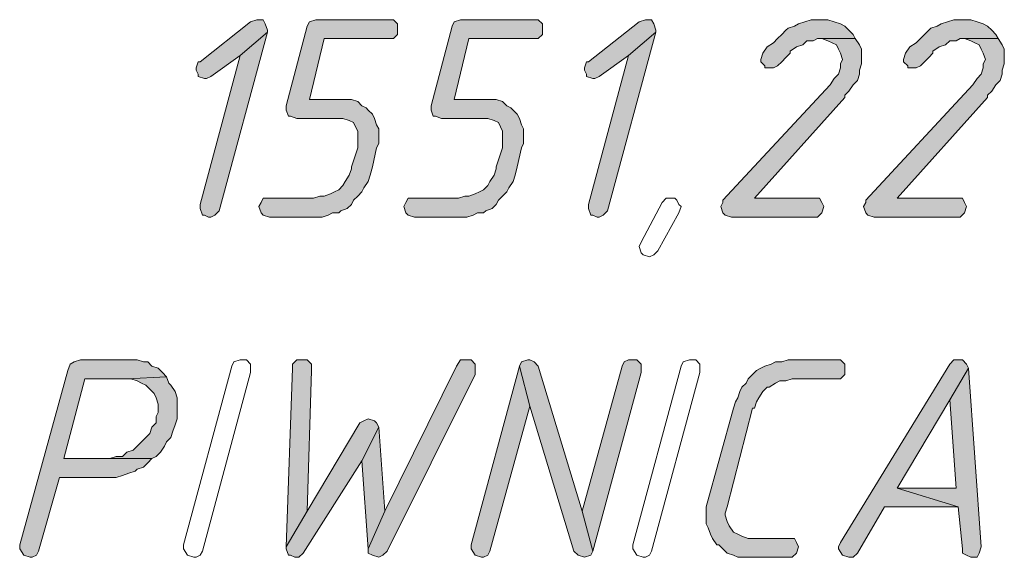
# Model space of a CAD drawing. Header units: inches. Extents: x 1504 to 12593, y -807 to 3183.
# Tile 244 of 256: x 7413 to 7611, y 447 to 555. Entities that reach past the tile are written whole.
import ezdxf

# ---------------------------------------------------------------- set-up
doc = ezdxf.new("R2010")
doc.units = ezdxf.units.IN
doc.header["$MEASUREMENT"] = 0
doc.layers.add('at_Entity', color=7, linetype='Continuous')
doc.layers.add('at_Solid', color=7, linetype='Continuous')

msp = doc.modelspace()

# ---------------------------------------------------------------- hatches: boundary and pattern name
at = {"layer": 'at_Solid', "lineweight": 15}
for points in [[(7460.56, 555.2), (7459.29, 554.77), (7449.16, 546.75), (7448.73, 546.75), (7448.31, 545.49), (7448.31, 545.06), (7448.73, 544.21), (7448.73, 543.8), (7450, 543.37), (7450.42, 543.37), (7451.26, 543.8), (7457.18, 548.02), (7462.67, 552.67), (7462.67, 553.09), (7462.25, 554.36), (7461.83, 555.2)], [(7487.17, 555.2), (7472.39, 555.2), (7471.12, 554.77), (7470.7, 553.93), (7466.47, 537.88), (7466.47, 537.03), (7466.9, 535.77), (7467.32, 535.77), (7468.59, 535.35), (7477.88, 535.35), (7479.15, 534.93), (7479.99, 534.5), (7480.41, 533.65), (7480.84, 532.81), (7480.84, 529.43), (7479.57, 525.63), (7479.57, 525.21), (7479.15, 523.94), (7478.31, 522.67), (7477.88, 521.83), (7477.03, 520.98), (7476.19, 520.56), (7475.34, 520.14), (7474.08, 519.72), (7473.23, 519.72), (7471.97, 519.29), (7461.83, 519.29), (7461.41, 518.45), (7460.98, 517.6), (7461.41, 516.34), (7461.83, 515.91), (7463.1, 515.49), (7473.66, 515.49), (7474.92, 515.91), (7475.77, 516.34), (7477.03, 516.34), (7477.46, 516.76), (7478.72, 517.19), (7479.57, 518.03), (7479.99, 518.87), (7480.84, 519.72), (7481.68, 520.56), (7482.1, 521.41), (7482.95, 522.67), (7483.37, 523.94), (7483.79, 525.63), (7484.64, 529.43), (7485.06, 530.28), (7485.06, 533.24), (7484.64, 534.08), (7484.21, 535.35), (7483.79, 536.19), (7482.95, 537.03), (7482.53, 537.46), (7481.68, 537.88), (7480.84, 538.72), (7479.57, 539.15), (7471.12, 539.15), (7474.08, 551.4), (7488.02, 551.4), (7488.86, 552.24), (7488.86, 554.36), (7488.02, 555.2)], [(7516.32, 555.2), (7501.53, 555.2), (7500.27, 554.77), (7499.84, 553.93), (7495.62, 537.88), (7495.62, 537.03), (7496.05, 535.77), (7496.46, 535.77), (7497.73, 535.35), (7507.02, 535.35), (7508.29, 534.93), (7509.14, 534.5), (7509.56, 533.65), (7509.98, 532.81), (7509.98, 529.43), (7508.71, 525.63), (7508.71, 525.21), (7508.29, 523.94), (7507.45, 522.67), (7507.02, 521.83), (7506.18, 520.98), (7505.33, 520.56), (7504.49, 520.14), (7503.23, 519.72), (7502.38, 519.72), (7501.11, 519.29), (7490.97, 519.29), (7490.55, 518.45), (7490.13, 517.6), (7490.55, 516.34), (7490.97, 515.91), (7492.24, 515.49), (7502.8, 515.49), (7504.07, 515.91), (7504.91, 516.34), (7506.18, 516.34), (7506.61, 516.76), (7507.87, 517.19), (7508.71, 518.03), (7509.14, 518.87), (7509.98, 519.72), (7510.83, 520.56), (7511.25, 521.41), (7512.1, 522.67), (7512.51, 523.94), (7512.94, 525.63), (7513.79, 529.43), (7514.2, 530.28), (7514.2, 533.24), (7513.79, 534.08), (7513.36, 535.35), (7512.94, 536.19), (7512.1, 537.03), (7511.67, 537.46), (7510.83, 537.88), (7509.98, 538.72), (7508.71, 539.15), (7500.27, 539.15), (7503.23, 551.4), (7517.16, 551.4), (7518.01, 552.24), (7518.01, 554.36), (7517.16, 555.2)], [(7538.71, 555.2), (7537.44, 554.77), (7527.3, 546.75), (7526.88, 546.75), (7526.46, 545.49), (7526.46, 545.06), (7526.88, 544.21), (7526.88, 543.8), (7528.15, 543.37), (7528.57, 543.37), (7529.41, 543.8), (7535.33, 548.02), (7540.81, 552.67), (7540.81, 553.09), (7540.4, 554.36), (7539.97, 555.2)], [(7574.19, 555.2), (7572.08, 555.2), (7570.81, 554.77), (7569.54, 554.36), (7568.7, 553.93), (7567.43, 553.51), (7567.01, 553.09), (7566.16, 552.24), (7565.32, 551.4), (7564.47, 550.55), (7563.2, 549.71), (7562.36, 548.44), (7561.94, 547.17), (7561.94, 546.75), (7562.78, 545.9), (7562.78, 545.49), (7564.47, 545.49), (7565.32, 545.9), (7566.16, 546.75), (7567.01, 547.59), (7567.85, 548.44), (7567.85, 548.86), (7569.12, 549.71), (7570.38, 550.13), (7571.23, 550.98), (7572.5, 550.98), (7573.34, 551.4), (7580.94, 551.4), (7580.52, 552.24), (7579.68, 553.09), (7578.83, 553.93), (7577.99, 554.36), (7576.72, 554.77), (7575.45, 555.2)], [(7602.91, 555.2), (7600.8, 555.2), (7599.53, 554.77), (7598.26, 554.36), (7597.42, 553.93), (7596.15, 553.51), (7595.73, 553.09), (7594.88, 552.24), (7594.04, 551.4), (7593.19, 550.55), (7591.93, 549.71), (7591.08, 548.44), (7590.66, 547.17), (7590.66, 546.75), (7591.5, 545.9), (7591.5, 545.49), (7593.19, 545.49), (7594.04, 545.9), (7594.88, 546.75), (7595.73, 547.59), (7596.57, 548.44), (7596.57, 548.86), (7597.84, 549.71), (7599.11, 550.13), (7599.96, 550.98), (7601.22, 550.98), (7602.06, 551.4), (7609.67, 551.4), (7609.24, 552.24), (7608.4, 553.09), (7607.56, 553.93), (7606.71, 554.36), (7605.44, 554.77), (7604.18, 555.2)], [(7462.67, 552.67), (7457.18, 548.02), (7449.16, 518.03), (7449.16, 517.19), (7449.58, 515.91), (7450, 515.91), (7450.85, 515.49), (7451.26, 515.49), (7452.11, 515.91), (7452.96, 516.76)], [(7540.81, 552.67), (7535.33, 548.02), (7527.3, 518.03), (7527.3, 517.19), (7527.72, 515.91), (7528.15, 515.91), (7528.99, 515.49), (7529.41, 515.49), (7530.25, 515.91), (7531.1, 516.76)], [(7580.94, 551.4), (7573.34, 551.4), (7574.19, 551.4), (7575.45, 550.98), (7576.3, 550.55), (7577.14, 550.13), (7577.57, 549.29), (7577.99, 548.44), (7578.41, 547.17), (7577.99, 546.33), (7577.99, 545.49), (7577.57, 544.21), (7576.72, 543.37), (7575.88, 542.11), (7554.33, 518.87), (7554.33, 518.45), (7553.91, 517.6), (7554.33, 516.34), (7554.76, 515.91), (7556.02, 515.49), (7573.34, 515.49), (7574.19, 516.34), (7574.61, 517.6), (7574.19, 518.45), (7573.76, 519.29), (7560.67, 519.29), (7578.83, 539.57), (7578.83, 539.99), (7579.68, 540.84), (7580.52, 542.11), (7581.37, 542.95), (7581.79, 544.21), (7581.79, 545.06), (7582.21, 546.33), (7582.21, 549.29), (7581.79, 550.13)], [(7609.67, 551.4), (7602.06, 551.4), (7602.91, 551.4), (7604.18, 550.98), (7605.02, 550.55), (7605.87, 550.13), (7606.29, 549.29), (7606.71, 548.44), (7607.13, 547.17), (7606.71, 546.33), (7606.71, 545.49), (7606.29, 544.21), (7605.44, 543.37), (7604.6, 542.11), (7583.06, 518.87), (7583.06, 518.45), (7582.63, 517.6), (7583.06, 516.34), (7583.48, 515.91), (7584.75, 515.49), (7602.06, 515.49), (7602.91, 516.34), (7603.33, 517.6), (7602.91, 518.45), (7602.49, 519.29), (7589.39, 519.29), (7607.56, 539.57), (7607.56, 539.99), (7608.4, 540.84), (7609.24, 542.11), (7610.09, 542.95), (7610.52, 544.21), (7610.52, 545.06), (7610.93, 546.33), (7610.93, 549.29), (7610.52, 550.13)], [(7435.21, 486.77), (7425.08, 486.77), (7423.81, 486.35), (7422.97, 485.93), (7422.55, 484.66), (7412.83, 449.6), (7412.83, 448.76), (7413.68, 447.48), (7414.94, 447.07), (7415.37, 447.07), (7416.21, 447.48), (7416.63, 448.33), (7420.86, 463.12), (7432.26, 463.12), (7433.52, 463.54), (7434.8, 463.96), (7436.06, 464.38), (7436.48, 464.81), (7437.75, 465.22), (7438.6, 466.07), (7439.44, 466.92), (7421.7, 466.92), (7425.92, 482.96), (7434.37, 482.96), (7442.4, 483.39), (7441.55, 484.24), (7440.71, 485.08), (7439.44, 485.5), (7438.6, 486.35), (7437.75, 486.35), (7436.48, 486.77)], [(7469.43, 486.77), (7468.59, 486.77), (7467.74, 485.93), (7467.74, 485.08), (7466.47, 449.17), (7470.7, 456.36), (7471.54, 484.66), (7471.54, 485.93), (7470.7, 486.77)], [(7502.38, 486.77), (7501.53, 486.77), (7500.69, 485.5), (7486.33, 456.36), (7482.95, 448.76), (7482.95, 447.91), (7483.79, 447.48), (7485.06, 447.07), (7485.9, 447.48), (7486.75, 448.33), (7504.49, 483.81), (7504.49, 485.93), (7503.64, 486.77)], [(7513.36, 485.5), (7503.64, 449.6), (7503.64, 448.76), (7504.49, 447.48), (7505.76, 447.07), (7506.18, 447.07), (7507.02, 447.48), (7507.45, 448.33), (7515.47, 477.48)], [(7515.47, 486.77), (7515.05, 486.77), (7513.79, 486.35), (7513.36, 485.5), (7515.47, 477.48), (7524.35, 448.33), (7525.19, 447.48), (7526.46, 447.07), (7527.72, 447.48), (7528.15, 448.33), (7526.03, 456.36), (7517.16, 485.5), (7516.32, 486.35)], [(7535.75, 486.77), (7535.33, 486.77), (7534.48, 486.35), (7534.06, 485.5), (7526.03, 456.36), (7528.15, 448.33), (7537.86, 484.24), (7537.86, 485.93), (7537.02, 486.77)], [(7576.72, 486.77), (7567.43, 486.77), (7566.16, 486.35), (7564.89, 486.35), (7564.05, 485.93), (7562.78, 485.5), (7561.94, 485.08), (7561.09, 484.66), (7560.25, 483.81), (7559.4, 482.96), (7558.98, 482.12), (7558.14, 481.28), (7557.71, 480.43), (7557.29, 479.17), (7556.87, 478.32), (7556.45, 477.06), (7550.96, 457.2), (7550.96, 453.82), (7551.38, 452.98), (7551.8, 451.71), (7552.22, 450.86), (7553.07, 449.6), (7553.49, 449.6), (7554.33, 448.76), (7555.18, 447.91), (7556.45, 447.48), (7557.29, 447.07), (7568.27, 447.07), (7569.12, 447.91), (7569.54, 449.17), (7569.12, 450.02), (7568.7, 450.86), (7559.4, 450.86), (7558.14, 451.29), (7557.29, 451.71), (7556.45, 452.13), (7555.6, 453.4), (7555.18, 454.25), (7554.76, 455.51), (7554.76, 455.94), (7555.18, 457.2), (7560.25, 477.06), (7560.67, 477.06), (7561.09, 478.32), (7561.52, 479.17), (7562.36, 480.43), (7563.2, 481.28), (7563.63, 481.28), (7564.89, 482.12), (7565.74, 482.55), (7567.01, 482.55), (7568.27, 482.96), (7577.99, 482.96), (7578.83, 483.81), (7578.83, 485.93), (7577.99, 486.77)], [(7601.65, 486.77), (7600.8, 486.77), (7599.96, 485.93), (7577.99, 450.02), (7577.57, 449.17), (7577.57, 448.76), (7578.41, 447.48), (7579.68, 447.07), (7580.52, 447.07), (7581.37, 447.91), (7586.86, 457.2), (7601.65, 457.2), (7589.39, 461), (7599.96, 478.74), (7603.75, 485.08), (7603.33, 485.93), (7602.49, 486.77)], [(7442.4, 483.39), (7434.37, 482.96), (7435.21, 482.96), (7436.48, 482.55), (7437.33, 482.12), (7438.18, 481.7), (7439.02, 480.86), (7439.86, 480.01), (7440.29, 479.17), (7440.71, 477.9), (7440.71, 476.21), (7440.29, 475.37), (7440.29, 474.1), (7439.44, 473.25), (7439.02, 471.99), (7438.18, 471.14), (7437.33, 470.3), (7436.48, 469.45), (7435.64, 468.61), (7434.37, 468.18), (7433.52, 467.34), (7432.26, 467.34), (7430.99, 466.92), (7421.7, 466.92), (7439.44, 466.92), (7440.29, 467.34), (7441.13, 468.18), (7441.98, 469.45), (7442.4, 470.3), (7443.24, 471.14), (7443.67, 472.41), (7444.09, 473.68), (7444.51, 474.94), (7444.51, 477.06), (7444.51, 479.17), (7444.09, 480.43), (7443.24, 481.7), (7442.82, 482.12)], [(7603.75, 485.08), (7599.96, 478.74), (7601.22, 461), (7589.39, 461), (7601.65, 457.2), (7602.49, 448.76), (7602.49, 447.91), (7603.33, 447.48), (7604.18, 447.07), (7605.44, 447.07), (7605.87, 447.91), (7606.29, 449.17)], [(7482.95, 474.94), (7482.1, 474.52), (7481.26, 474.1), (7470.7, 456.36), (7466.47, 449.17), (7466.47, 448.76), (7466.9, 447.48), (7467.32, 447.48), (7468.16, 447.07), (7469.01, 447.07), (7469.85, 447.91), (7481.68, 466.5), (7485.06, 473.25), (7484.64, 474.1), (7484.21, 474.52)], [(7485.06, 473.25), (7481.68, 466.5), (7482.95, 448.76), (7486.33, 456.36)]]:
    msp.add_hatch(color=7, dxfattribs=at).paths.add_polyline_path(points)

# ---------------------------------------------------------------- linework, layer by layer
at = {"layer": 'at_Entity', "color": 7, "lineweight": 15}
for p, q in [((7459.29, 554.77), (7449.16, 546.75)), ((7460.56, 555.2), (7459.29, 554.77)), ((7460.56, 555.2), (7460.56, 555.2)), ((7461.83, 555.2), (7460.56, 555.2)), ((7462.25, 554.36), (7461.83, 555.2)), ((7471.12, 554.77), (7470.7, 553.93)), ((7472.39, 555.2), (7471.12, 554.77)), ((7487.17, 555.2), (7472.39, 555.2)), ((7488.02, 555.2), (7487.17, 555.2)), ((7488.86, 554.36), (7488.02, 555.2)), ((7500.27, 554.77), (7499.84, 553.93)), ((7501.53, 555.2), (7500.27, 554.77)), ((7516.32, 555.2), (7501.53, 555.2)), ((7517.16, 555.2), (7516.32, 555.2)), ((7518.01, 554.36), (7517.16, 555.2)), ((7537.44, 554.77), (7527.3, 546.75)), ((7538.71, 555.2), (7537.44, 554.77)), ((7538.71, 555.2), (7538.71, 555.2)), ((7539.97, 555.2), (7538.71, 555.2)), ((7540.4, 554.36), (7539.97, 555.2)), ((7570.81, 554.77), (7569.54, 554.36)), ((7572.08, 555.2), (7570.81, 554.77)), ((7574.19, 555.2), (7572.08, 555.2)), ((7575.45, 555.2), (7574.19, 555.2)), ((7576.72, 554.77), (7575.45, 555.2)), ((7577.99, 554.36), (7576.72, 554.77)), ((7599.53, 554.77), (7598.26, 554.36)), ((7600.8, 555.2), (7599.53, 554.77)), ((7602.91, 555.2), (7600.8, 555.2)), ((7604.18, 555.2), (7602.91, 555.2)), ((7605.44, 554.77), (7604.18, 555.2)), ((7606.71, 554.36), (7605.44, 554.77)), ((7462.67, 553.09), (7462.25, 554.36)), ((7462.67, 552.67), (7462.67, 553.09)), ((7470.7, 553.93), (7466.47, 537.88)), ((7488.86, 552.24), (7488.86, 554.36)), ((7499.84, 553.93), (7495.62, 537.88)), ((7518.01, 552.24), (7518.01, 554.36)), ((7540.81, 553.09), (7540.4, 554.36)), ((7540.81, 552.67), (7540.81, 553.09)), ((7567.01, 553.09), (7566.16, 552.24)), ((7567.43, 553.51), (7567.01, 553.09)), ((7568.7, 553.93), (7567.43, 553.51)), ((7569.54, 554.36), (7568.7, 553.93)), ((7578.83, 553.93), (7577.99, 554.36)), ((7579.68, 553.09), (7578.83, 553.93)), ((7580.52, 552.24), (7579.68, 553.09)), ((7595.73, 553.09), (7594.88, 552.24)), ((7596.15, 553.51), (7595.73, 553.09)), ((7597.42, 553.93), (7596.15, 553.51)), ((7598.26, 554.36), (7597.42, 553.93)), ((7607.56, 553.93), (7606.71, 554.36)), ((7608.4, 553.09), (7607.56, 553.93)), ((7609.24, 552.24), (7608.4, 553.09)), ((7452.96, 516.76), (7462.67, 552.67)), ((7462.67, 552.67), (7457.18, 548.02)), ((7457.18, 548.02), (7462.67, 552.67)), ((7471.12, 539.15), (7474.08, 551.4)), ((7474.08, 551.4), (7488.02, 551.4)), ((7488.02, 551.4), (7488.86, 552.24)), ((7500.27, 539.15), (7503.23, 551.4)), ((7503.23, 551.4), (7517.16, 551.4)), ((7517.16, 551.4), (7518.01, 552.24)), ((7531.1, 516.76), (7540.81, 552.67)), ((7540.81, 552.67), (7535.33, 548.02)), ((7535.33, 548.02), (7540.81, 552.67)), ((7565.32, 551.4), (7564.47, 550.55)), ((7566.16, 552.24), (7565.32, 551.4)), ((7570.38, 550.13), (7571.23, 550.98)), ((7571.23, 550.98), (7572.5, 550.98)), ((7572.5, 550.98), (7573.34, 551.4)), ((7580.94, 551.4), (7573.34, 551.4)), ((7573.34, 551.4), (7574.19, 551.4)), ((7573.34, 551.4), (7580.94, 551.4)), ((7574.19, 551.4), (7575.45, 550.98)), ((7575.45, 550.98), (7576.3, 550.55)), ((7580.94, 551.4), (7580.52, 552.24)), ((7581.79, 550.13), (7580.94, 551.4)), ((7594.04, 551.4), (7593.19, 550.55)), ((7594.88, 552.24), (7594.04, 551.4)), ((7599.11, 550.13), (7599.96, 550.98)), ((7599.96, 550.98), (7601.22, 550.98)), ((7601.22, 550.98), (7602.06, 551.4)), ((7609.67, 551.4), (7602.06, 551.4)), ((7602.06, 551.4), (7602.91, 551.4)), ((7602.06, 551.4), (7609.67, 551.4)), ((7602.91, 551.4), (7604.18, 550.98)), ((7604.18, 550.98), (7605.02, 550.55)), ((7609.67, 551.4), (7609.24, 552.24)), ((7610.52, 550.13), (7609.67, 551.4)), ((7563.2, 549.71), (7562.36, 548.44)), ((7564.47, 550.55), (7563.2, 549.71)), ((7567.85, 548.86), (7569.12, 549.71)), ((7567.85, 548.44), (7567.85, 548.86)), ((7569.12, 549.71), (7570.38, 550.13)), ((7576.3, 550.55), (7577.14, 550.13)), ((7577.14, 550.13), (7577.57, 549.29)), ((7577.57, 549.29), (7577.99, 548.44)), ((7582.21, 549.29), (7581.79, 550.13)), ((7582.21, 546.33), (7582.21, 549.29)), ((7591.93, 549.71), (7591.08, 548.44)), ((7593.19, 550.55), (7591.93, 549.71)), ((7596.57, 548.86), (7597.84, 549.71)), ((7596.57, 548.44), (7596.57, 548.86)), ((7597.84, 549.71), (7599.11, 550.13)), ((7605.02, 550.55), (7605.87, 550.13)), ((7605.87, 550.13), (7606.29, 549.29)), ((7606.29, 549.29), (7606.71, 548.44)), ((7610.93, 549.29), (7610.52, 550.13)), ((7610.93, 546.33), (7610.93, 549.29)), ((7457.18, 548.02), (7449.16, 518.03)), ((7451.26, 543.8), (7457.18, 548.02)), ((7535.33, 548.02), (7527.3, 518.03)), ((7529.41, 543.8), (7535.33, 548.02)), ((7562.36, 548.44), (7561.94, 547.17)), ((7561.94, 547.17), (7561.94, 546.75)), ((7562.36, 548.44), (7562.36, 548.44)), ((7566.16, 546.75), (7567.01, 547.59)), ((7567.01, 547.59), (7567.85, 548.44)), ((7577.99, 548.44), (7578.41, 547.17)), ((7578.41, 547.17), (7577.99, 546.33)), ((7591.08, 548.44), (7590.66, 547.17)), ((7590.66, 547.17), (7590.66, 546.75)), ((7591.08, 548.44), (7591.08, 548.44)), ((7594.88, 546.75), (7595.73, 547.59)), ((7595.73, 547.59), (7596.57, 548.44)), ((7606.71, 548.44), (7607.13, 547.17)), ((7607.13, 547.17), (7606.71, 546.33)), ((7448.73, 546.75), (7448.31, 545.49)), ((7448.31, 545.49), (7448.31, 545.06)), ((7448.31, 545.06), (7448.73, 544.21)), ((7449.16, 546.75), (7448.73, 546.75)), ((7526.88, 546.75), (7526.46, 545.49)), ((7526.46, 545.49), (7526.46, 545.06)), ((7526.46, 545.06), (7526.88, 544.21)), ((7527.3, 546.75), (7526.88, 546.75)), ((7561.94, 546.75), (7562.78, 545.9)), ((7562.78, 545.9), (7562.78, 545.49)), ((7562.78, 545.49), (7564.47, 545.49)), ((7564.47, 545.49), (7565.32, 545.9)), ((7565.32, 545.9), (7566.16, 546.75)), ((7577.99, 545.49), (7577.57, 544.21)), ((7577.99, 546.33), (7577.99, 545.49)), ((7581.79, 545.06), (7582.21, 546.33)), ((7581.79, 544.21), (7581.79, 545.06)), ((7590.66, 546.75), (7591.5, 545.9)), ((7591.5, 545.9), (7591.5, 545.49)), ((7591.5, 545.49), (7593.19, 545.49)), ((7593.19, 545.49), (7594.04, 545.9)), ((7594.04, 545.9), (7594.88, 546.75)), ((7606.71, 545.49), (7606.29, 544.21)), ((7606.71, 546.33), (7606.71, 545.49)), ((7610.52, 545.06), (7610.93, 546.33)), ((7610.52, 544.21), (7610.52, 545.06)), ((7448.73, 544.21), (7448.73, 543.8)), ((7448.73, 543.8), (7450, 543.37)), ((7450, 543.37), (7450.42, 543.37)), ((7450.42, 543.37), (7451.26, 543.8)), ((7526.88, 544.21), (7526.88, 543.8)), ((7526.88, 543.8), (7528.15, 543.37)), ((7528.15, 543.37), (7528.57, 543.37)), ((7528.57, 543.37), (7529.41, 543.8)), ((7576.72, 543.37), (7575.88, 542.11)), ((7577.57, 544.21), (7576.72, 543.37)), ((7580.52, 542.11), (7581.37, 542.95)), ((7581.37, 542.95), (7581.79, 544.21)), ((7605.44, 543.37), (7604.6, 542.11)), ((7606.29, 544.21), (7605.44, 543.37)), ((7609.24, 542.11), (7610.09, 542.95)), ((7610.09, 542.95), (7610.52, 544.21)), ((7575.88, 542.11), (7554.33, 518.87)), ((7578.83, 539.99), (7579.68, 540.84)), ((7579.68, 540.84), (7580.52, 542.11)), ((7604.6, 542.11), (7583.06, 518.87)), ((7607.56, 539.99), (7608.4, 540.84)), ((7608.4, 540.84), (7609.24, 542.11)), ((7479.57, 539.15), (7471.12, 539.15)), ((7480.84, 538.72), (7479.57, 539.15)), ((7508.71, 539.15), (7500.27, 539.15)), ((7509.98, 538.72), (7508.71, 539.15)), ((7560.67, 519.29), (7578.83, 539.57)), ((7578.83, 539.57), (7578.83, 539.99)), ((7589.39, 519.29), (7607.56, 539.57)), ((7607.56, 539.57), (7607.56, 539.99)), ((7466.47, 537.88), (7466.47, 537.03)), ((7466.47, 537.03), (7466.9, 535.77)), ((7481.68, 537.88), (7480.84, 538.72)), ((7482.53, 537.46), (7481.68, 537.88)), ((7482.95, 537.03), (7482.53, 537.46)), ((7483.79, 536.19), (7482.95, 537.03)), ((7495.62, 537.88), (7495.62, 537.03)), ((7495.62, 537.03), (7496.05, 535.77)), ((7510.83, 537.88), (7509.98, 538.72)), ((7511.67, 537.46), (7510.83, 537.88)), ((7512.1, 537.03), (7511.67, 537.46)), ((7512.94, 536.19), (7512.1, 537.03)), ((7466.9, 535.77), (7467.32, 535.77)), ((7467.32, 535.77), (7468.59, 535.35)), ((7468.59, 535.35), (7477.88, 535.35)), ((7477.88, 535.35), (7479.15, 534.93)), ((7479.15, 534.93), (7479.99, 534.5)), ((7484.21, 535.35), (7483.79, 536.19)), ((7484.64, 534.08), (7484.21, 535.35)), ((7496.05, 535.77), (7496.46, 535.77)), ((7496.46, 535.77), (7497.73, 535.35)), ((7497.73, 535.35), (7507.02, 535.35)), ((7507.02, 535.35), (7508.29, 534.93)), ((7508.29, 534.93), (7509.14, 534.5)), ((7513.36, 535.35), (7512.94, 536.19)), ((7513.79, 534.08), (7513.36, 535.35)), ((7479.99, 534.5), (7480.41, 533.65)), ((7480.41, 533.65), (7480.84, 532.81)), ((7485.06, 533.24), (7484.64, 534.08)), ((7485.06, 530.28), (7485.06, 533.24)), ((7509.14, 534.5), (7509.56, 533.65)), ((7509.56, 533.65), (7509.98, 532.81)), ((7514.2, 533.24), (7513.79, 534.08)), ((7514.2, 530.28), (7514.2, 533.24)), ((7480.84, 532.81), (7480.84, 529.43)), ((7509.98, 532.81), (7509.98, 529.43)), ((7480.84, 529.43), (7479.57, 525.63)), ((7483.79, 525.63), (7484.64, 529.43)), ((7484.64, 529.43), (7485.06, 530.28)), ((7509.98, 529.43), (7508.71, 525.63)), ((7512.94, 525.63), (7513.79, 529.43)), ((7513.79, 529.43), (7514.2, 530.28)), ((7479.57, 525.21), (7479.15, 523.94)), ((7479.57, 525.63), (7479.57, 525.21)), ((7483.37, 523.94), (7483.79, 525.63)), ((7508.71, 525.21), (7508.29, 523.94)), ((7508.71, 525.63), (7508.71, 525.21)), ((7512.51, 523.94), (7512.94, 525.63)), ((7479.15, 523.94), (7478.31, 522.67)), ((7482.95, 522.67), (7483.37, 523.94)), ((7508.29, 523.94), (7507.45, 522.67)), ((7512.1, 522.67), (7512.51, 523.94)), ((7477.88, 521.83), (7477.03, 520.98)), ((7478.31, 522.67), (7477.88, 521.83)), ((7481.68, 520.56), (7482.1, 521.41)), ((7482.1, 521.41), (7482.95, 522.67)), ((7507.02, 521.83), (7506.18, 520.98)), ((7507.45, 522.67), (7507.02, 521.83)), ((7510.83, 520.56), (7511.25, 521.41)), ((7511.25, 521.41), (7512.1, 522.67)), ((7461.83, 519.29), (7461.41, 518.45)), ((7471.97, 519.29), (7461.83, 519.29)), ((7473.23, 519.72), (7471.97, 519.29)), ((7474.08, 519.72), (7473.23, 519.72)), ((7475.34, 520.14), (7474.08, 519.72)), ((7476.19, 520.56), (7475.34, 520.14)), ((7477.03, 520.98), (7476.19, 520.56)), ((7479.99, 518.87), (7480.84, 519.72)), ((7480.84, 519.72), (7481.68, 520.56)), ((7490.97, 519.29), (7490.55, 518.45)), ((7501.11, 519.29), (7490.97, 519.29)), ((7502.38, 519.72), (7501.11, 519.29)), ((7503.23, 519.72), (7502.38, 519.72)), ((7504.49, 520.14), (7503.23, 519.72)), ((7505.33, 520.56), (7504.49, 520.14)), ((7506.18, 520.98), (7505.33, 520.56)), ((7509.14, 518.87), (7509.98, 519.72)), ((7509.98, 519.72), (7510.83, 520.56)), ((7542.09, 518.45), (7542.93, 519.29)), ((7542.93, 519.29), (7544.62, 519.29)), ((7544.62, 519.29), (7545.04, 518.87)), ((7573.76, 519.29), (7560.67, 519.29)), ((7574.19, 518.45), (7573.76, 519.29)), ((7602.49, 519.29), (7589.39, 519.29)), ((7602.91, 518.45), (7602.49, 519.29)), ((7449.16, 518.03), (7449.16, 517.19)), ((7449.16, 517.19), (7449.58, 515.91)), ((7461.41, 518.45), (7460.98, 517.6)), ((7460.98, 517.6), (7461.41, 516.34)), ((7477.46, 516.76), (7478.72, 517.19)), ((7478.72, 517.19), (7479.57, 518.03)), ((7479.57, 518.03), (7479.99, 518.87)), ((7490.55, 518.45), (7490.13, 517.6)), ((7490.13, 517.6), (7490.55, 516.34)), ((7506.61, 516.76), (7507.87, 517.19)), ((7507.87, 517.19), (7508.71, 518.03)), ((7508.71, 518.03), (7509.14, 518.87)), ((7527.3, 518.03), (7527.3, 517.19)), ((7527.3, 517.19), (7527.72, 515.91)), ((7537.86, 510.42), (7542.09, 518.45)), ((7542.09, 518.45), (7542.09, 518.45)), ((7545.04, 518.87), (7545.46, 518.03)), ((7545.46, 518.03), (7545.89, 517.6)), ((7545.89, 517.6), (7545.46, 516.34)), ((7554.33, 518.45), (7553.91, 517.6)), ((7553.91, 517.6), (7554.33, 516.34)), ((7554.33, 518.87), (7554.33, 518.45)), ((7574.61, 517.6), (7574.19, 518.45)), ((7574.19, 516.34), (7574.61, 517.6)), ((7583.06, 518.45), (7582.63, 517.6)), ((7582.63, 517.6), (7583.06, 516.34)), ((7583.06, 518.87), (7583.06, 518.45)), ((7603.33, 517.6), (7602.91, 518.45)), ((7602.91, 516.34), (7603.33, 517.6)), ((7449.58, 515.91), (7450, 515.91)), ((7450, 515.91), (7450.85, 515.49)), ((7450.85, 515.49), (7451.26, 515.49)), ((7451.26, 515.49), (7452.11, 515.91)), ((7452.11, 515.91), (7452.96, 516.76)), ((7461.41, 516.34), (7461.83, 515.91)), ((7461.83, 515.91), (7463.1, 515.49)), ((7463.1, 515.49), (7473.66, 515.49)), ((7473.66, 515.49), (7474.92, 515.91)), ((7474.92, 515.91), (7475.77, 516.34)), ((7475.77, 516.34), (7477.03, 516.34)), ((7477.03, 516.34), (7477.46, 516.76)), ((7490.55, 516.34), (7490.97, 515.91)), ((7490.97, 515.91), (7492.24, 515.49)), ((7492.24, 515.49), (7502.8, 515.49)), ((7502.8, 515.49), (7504.07, 515.91)), ((7504.07, 515.91), (7504.91, 516.34)), ((7504.91, 516.34), (7506.18, 516.34)), ((7506.18, 516.34), (7506.61, 516.76)), ((7527.72, 515.91), (7528.15, 515.91)), ((7528.15, 515.91), (7528.99, 515.49)), ((7528.99, 515.49), (7529.41, 515.49)), ((7529.41, 515.49), (7530.25, 515.91)), ((7530.25, 515.91), (7531.1, 516.76)), ((7545.46, 516.34), (7541.24, 508.73)), ((7545.46, 516.34), (7545.46, 516.34)), ((7554.33, 516.34), (7554.76, 515.91)), ((7554.76, 515.91), (7556.02, 515.49)), ((7556.02, 515.49), (7573.34, 515.49)), ((7573.34, 515.49), (7574.19, 516.34)), ((7583.06, 516.34), (7583.48, 515.91)), ((7583.48, 515.91), (7584.75, 515.49)), ((7584.75, 515.49), (7602.06, 515.49)), ((7602.06, 515.49), (7602.91, 516.34)), ((7537.44, 509.58), (7537.86, 510.42)), ((7537.86, 508.31), (7537.44, 509.58)), ((7537.86, 510.42), (7537.86, 510.42)), ((7538.28, 507.89), (7537.86, 508.31)), ((7539.55, 507.47), (7538.28, 507.89)), ((7540.4, 507.89), (7539.55, 507.47)), ((7541.24, 508.73), (7540.4, 507.89)), ((7422.97, 485.93), (7422.55, 484.66)), ((7423.81, 486.35), (7422.97, 485.93)), ((7425.08, 486.77), (7423.81, 486.35)), ((7435.21, 486.77), (7425.08, 486.77)), ((7436.48, 486.77), (7435.21, 486.77)), ((7437.75, 486.35), (7436.48, 486.77)), ((7438.6, 486.35), (7437.75, 486.35)), ((7439.44, 485.5), (7438.6, 486.35)), ((7440.71, 485.08), (7439.44, 485.5)), ((7445.78, 449.6), (7455.49, 485.5)), ((7455.49, 485.5), (7455.92, 486.35)), ((7455.92, 486.35), (7457.18, 486.77)), ((7457.18, 486.77), (7458.45, 486.77)), ((7458.45, 486.77), (7459.29, 485.93)), ((7459.29, 485.93), (7459.29, 484.24)), ((7468.59, 486.77), (7467.74, 485.93)), ((7467.74, 485.93), (7467.74, 485.08)), ((7469.43, 486.77), (7468.59, 486.77)), ((7470.7, 486.77), (7469.43, 486.77)), ((7471.54, 485.93), (7470.7, 486.77)), ((7471.54, 484.66), (7471.54, 485.93)), ((7500.69, 485.5), (7486.33, 456.36)), ((7501.53, 486.77), (7500.69, 485.5)), ((7502.38, 486.77), (7501.53, 486.77)), ((7503.64, 486.77), (7502.38, 486.77)), ((7504.49, 485.93), (7503.64, 486.77)), ((7513.36, 485.5), (7503.64, 449.6)), ((7504.49, 483.81), (7504.49, 485.93)), ((7513.79, 486.35), (7513.36, 485.5)), ((7515.47, 477.48), (7513.36, 485.5)), ((7513.36, 485.5), (7515.47, 477.48)), ((7515.05, 486.77), (7513.79, 486.35)), ((7515.47, 486.77), (7515.05, 486.77)), ((7516.32, 486.35), (7515.47, 486.77)), ((7517.16, 485.5), (7516.32, 486.35)), ((7526.03, 456.36), (7517.16, 485.5)), ((7517.16, 485.5), (7517.16, 485.5)), ((7534.06, 485.5), (7526.03, 456.36)), ((7534.48, 486.35), (7534.06, 485.5)), ((7535.33, 486.77), (7534.48, 486.35)), ((7535.75, 486.77), (7535.33, 486.77)), ((7537.02, 486.77), (7535.75, 486.77)), ((7536.17, 449.6), (7545.89, 485.5)), ((7537.86, 485.93), (7537.02, 486.77)), ((7537.86, 484.24), (7537.86, 485.93)), ((7545.89, 485.5), (7546.31, 486.35)), ((7546.31, 486.35), (7547.58, 486.77)), ((7547.58, 486.77), (7548.84, 486.77)), ((7548.84, 486.77), (7549.69, 485.93)), ((7549.69, 485.93), (7549.69, 484.24)), ((7562.78, 485.5), (7561.94, 485.08)), ((7564.05, 485.93), (7562.78, 485.5)), ((7564.89, 486.35), (7564.05, 485.93)), ((7566.16, 486.35), (7564.89, 486.35)), ((7567.43, 486.77), (7566.16, 486.35)), ((7576.72, 486.77), (7567.43, 486.77)), ((7577.99, 486.77), (7576.72, 486.77)), ((7578.83, 485.93), (7577.99, 486.77)), ((7599.96, 485.93), (7577.99, 450.02)), ((7578.83, 483.81), (7578.83, 485.93)), ((7600.8, 486.77), (7599.96, 485.93)), ((7601.65, 486.77), (7600.8, 486.77)), ((7602.49, 486.77), (7601.65, 486.77)), ((7603.33, 485.93), (7602.49, 486.77)), ((7603.75, 485.08), (7603.33, 485.93)), ((7422.55, 484.66), (7412.83, 449.6)), ((7442.4, 483.39), (7434.37, 482.96)), ((7434.37, 482.96), (7442.4, 483.39)), ((7441.55, 484.24), (7440.71, 485.08)), ((7442.4, 483.39), (7441.55, 484.24)), ((7442.82, 482.12), (7442.4, 483.39)), ((7459.29, 484.24), (7449.58, 448.33)), ((7459.29, 484.24), (7459.29, 484.24)), ((7459.29, 484.24), (7459.29, 484.24)), ((7467.74, 485.08), (7466.47, 449.17)), ((7470.7, 456.36), (7471.54, 484.66)), ((7486.75, 448.33), (7504.49, 483.81)), ((7528.15, 448.33), (7537.86, 484.24)), ((7549.69, 484.24), (7539.97, 448.33)), ((7549.69, 484.24), (7549.69, 484.24)), ((7549.69, 484.24), (7549.69, 484.24)), ((7560.25, 483.81), (7559.4, 482.96)), ((7561.09, 484.66), (7560.25, 483.81)), ((7561.94, 485.08), (7561.09, 484.66)), ((7577.99, 482.96), (7578.83, 483.81)), ((7603.75, 485.08), (7599.96, 478.74)), ((7599.96, 478.74), (7603.75, 485.08)), ((7606.29, 449.17), (7603.75, 485.08)), ((7421.7, 466.92), (7425.92, 482.96)), ((7425.92, 482.96), (7434.37, 482.96)), ((7434.37, 482.96), (7435.21, 482.96)), ((7435.21, 482.96), (7436.48, 482.55)), ((7436.48, 482.55), (7437.33, 482.12)), ((7437.33, 482.12), (7438.18, 481.7)), ((7438.18, 481.7), (7439.02, 480.86)), ((7443.24, 481.7), (7442.82, 482.12)), ((7444.09, 480.43), (7443.24, 481.7)), ((7558.98, 482.12), (7558.14, 481.28)), ((7559.4, 482.96), (7558.98, 482.12)), ((7563.63, 481.28), (7564.89, 482.12)), ((7564.89, 482.12), (7565.74, 482.55)), ((7565.74, 482.55), (7567.01, 482.55)), ((7567.01, 482.55), (7568.27, 482.96)), ((7568.27, 482.96), (7577.99, 482.96)), ((7439.02, 480.86), (7439.86, 480.01)), ((7439.86, 480.01), (7440.29, 479.17)), ((7444.51, 479.17), (7444.09, 480.43)), ((7557.71, 480.43), (7557.29, 479.17)), ((7558.14, 481.28), (7557.71, 480.43)), ((7561.52, 479.17), (7562.36, 480.43)), ((7562.36, 480.43), (7563.2, 481.28)), ((7563.2, 481.28), (7563.63, 481.28)), ((7440.29, 479.17), (7440.71, 477.9)), ((7440.71, 477.9), (7440.71, 476.21)), ((7444.51, 477.06), (7444.51, 479.17)), ((7507.45, 448.33), (7515.47, 477.48)), ((7515.47, 477.48), (7524.35, 448.33)), ((7556.87, 478.32), (7556.45, 477.06)), ((7557.29, 479.17), (7556.87, 478.32)), ((7560.67, 477.06), (7561.09, 478.32)), ((7561.09, 478.32), (7561.52, 479.17)), ((7589.39, 461), (7599.96, 478.74)), ((7599.96, 478.74), (7601.22, 461)), ((7440.71, 476.21), (7440.29, 475.37)), ((7444.51, 474.94), (7444.51, 477.06)), ((7556.45, 477.06), (7550.96, 457.2)), ((7555.18, 457.2), (7560.25, 477.06)), ((7560.25, 477.06), (7560.67, 477.06)), ((7440.29, 474.1), (7439.44, 473.25)), ((7440.29, 475.37), (7440.29, 474.1)), ((7443.67, 472.41), (7444.09, 473.68)), ((7444.09, 473.68), (7444.51, 474.94)), ((7481.26, 474.1), (7470.7, 456.36)), ((7482.1, 474.52), (7481.26, 474.1)), ((7482.95, 474.94), (7482.1, 474.52)), ((7484.21, 474.52), (7482.95, 474.94)), ((7484.64, 474.1), (7484.21, 474.52)), ((7485.06, 473.25), (7484.64, 474.1)), ((7439.02, 471.99), (7438.18, 471.14)), ((7439.44, 473.25), (7439.02, 471.99)), ((7443.24, 471.14), (7443.67, 472.41)), ((7485.06, 473.25), (7481.68, 466.5)), ((7481.68, 466.5), (7485.06, 473.25)), ((7486.33, 456.36), (7485.06, 473.25)), ((7437.33, 470.3), (7436.48, 469.45)), ((7438.18, 471.14), (7437.33, 470.3)), ((7441.98, 469.45), (7442.4, 470.3)), ((7442.4, 470.3), (7443.24, 471.14)), ((7434.37, 468.18), (7433.52, 467.34)), ((7435.64, 468.61), (7434.37, 468.18)), ((7436.48, 469.45), (7435.64, 468.61)), ((7440.29, 467.34), (7441.13, 468.18)), ((7441.13, 468.18), (7441.98, 469.45)), ((7430.99, 466.92), (7421.7, 466.92)), ((7421.7, 466.92), (7439.44, 466.92)), ((7439.44, 466.92), (7421.7, 466.92)), ((7432.26, 467.34), (7430.99, 466.92)), ((7433.52, 467.34), (7432.26, 467.34)), ((7437.75, 465.22), (7438.6, 466.07)), ((7438.6, 466.07), (7439.44, 466.92)), ((7439.44, 466.92), (7440.29, 467.34)), ((7469.85, 447.91), (7481.68, 466.5)), ((7481.68, 466.5), (7482.95, 448.76)), ((7433.52, 463.54), (7434.8, 463.96)), ((7434.8, 463.96), (7436.06, 464.38)), ((7436.06, 464.38), (7436.48, 464.81)), ((7436.48, 464.81), (7437.75, 465.22)), ((7416.63, 448.33), (7420.86, 463.12)), ((7420.86, 463.12), (7432.26, 463.12)), ((7432.26, 463.12), (7433.52, 463.54)), ((7601.22, 461), (7589.39, 461)), ((7589.39, 461), (7601.65, 457.2)), ((7601.65, 457.2), (7589.39, 461)), ((7470.7, 456.36), (7466.47, 449.17)), ((7466.47, 449.17), (7470.7, 456.36)), ((7482.95, 448.76), (7486.33, 456.36)), ((7486.33, 456.36), (7482.95, 448.76)), ((7526.03, 456.36), (7528.15, 448.33)), ((7528.15, 448.33), (7526.03, 456.36)), ((7550.96, 457.2), (7550.96, 453.82)), ((7554.76, 455.94), (7555.18, 457.2)), ((7554.76, 455.51), (7554.76, 455.94)), ((7581.37, 447.91), (7586.86, 457.2)), ((7586.86, 457.2), (7601.65, 457.2)), ((7601.65, 457.2), (7602.49, 448.76)), ((7550.96, 453.82), (7551.38, 452.98)), ((7555.18, 454.25), (7554.76, 455.51)), ((7555.6, 453.4), (7555.18, 454.25)), ((7551.38, 452.98), (7551.8, 451.71)), ((7551.8, 451.71), (7552.22, 450.86)), ((7556.45, 452.13), (7555.6, 453.4)), ((7557.29, 451.71), (7556.45, 452.13)), ((7556.45, 452.13), (7556.45, 452.13)), ((7558.14, 451.29), (7557.29, 451.71)), ((7552.22, 450.86), (7553.07, 449.6)), ((7559.4, 450.86), (7558.14, 451.29)), ((7568.7, 450.86), (7559.4, 450.86)), ((7569.12, 450.02), (7568.7, 450.86)), ((7569.54, 449.17), (7569.12, 450.02)), ((7577.99, 450.02), (7577.57, 449.17)), ((7412.83, 449.6), (7412.83, 448.76)), ((7412.83, 448.76), (7413.68, 447.48)), ((7416.21, 447.48), (7416.63, 448.33)), ((7445.78, 448.76), (7445.78, 449.6)), ((7445.78, 449.6), (7445.78, 449.6)), ((7446.62, 447.48), (7445.78, 448.76)), ((7449.58, 448.33), (7449.16, 447.48)), ((7466.47, 449.17), (7466.47, 448.76)), ((7466.47, 448.76), (7466.9, 447.48)), ((7469.01, 447.07), (7469.85, 447.91)), ((7482.95, 448.76), (7482.95, 447.91)), ((7482.95, 447.91), (7483.79, 447.48)), ((7485.9, 447.48), (7486.75, 448.33)), ((7503.64, 449.6), (7503.64, 448.76)), ((7503.64, 448.76), (7504.49, 447.48)), ((7507.02, 447.48), (7507.45, 448.33)), ((7524.35, 448.33), (7524.35, 448.33)), ((7524.35, 448.33), (7525.19, 447.48)), ((7527.72, 447.48), (7528.15, 448.33)), ((7536.17, 448.76), (7536.17, 449.6)), ((7536.17, 449.6), (7536.17, 449.6)), ((7537.02, 447.48), (7536.17, 448.76)), ((7539.97, 448.33), (7539.55, 447.48)), ((7553.07, 449.6), (7553.49, 449.6)), ((7553.49, 449.6), (7554.33, 448.76)), ((7554.33, 448.76), (7555.18, 447.91)), ((7555.18, 447.91), (7556.45, 447.48)), ((7568.27, 447.07), (7569.12, 447.91)), ((7569.12, 447.91), (7569.54, 449.17)), ((7577.57, 449.17), (7577.57, 448.76)), ((7577.57, 448.76), (7578.41, 447.48)), ((7580.52, 447.07), (7581.37, 447.91)), ((7602.49, 448.76), (7602.49, 447.91)), ((7602.49, 447.91), (7603.33, 447.48)), ((7605.44, 447.07), (7605.87, 447.91)), ((7605.87, 447.91), (7606.29, 449.17)), ((7413.68, 447.48), (7413.68, 447.48)), ((7413.68, 447.48), (7414.94, 447.07)), ((7414.94, 447.07), (7415.37, 447.07)), ((7415.37, 447.07), (7416.21, 447.48)), ((7447.89, 447.07), (7446.62, 447.48)), ((7446.62, 447.48), (7446.62, 447.48)), ((7448.31, 447.07), (7447.89, 447.07)), ((7449.16, 447.48), (7448.31, 447.07)), ((7466.9, 447.48), (7467.32, 447.48)), ((7467.32, 447.48), (7468.16, 447.07)), ((7468.16, 447.07), (7469.01, 447.07)), ((7483.79, 447.48), (7485.06, 447.07)), ((7485.06, 447.07), (7485.9, 447.48)), ((7504.49, 447.48), (7504.49, 447.48)), ((7504.49, 447.48), (7505.76, 447.07)), ((7505.76, 447.07), (7506.18, 447.07)), ((7506.18, 447.07), (7507.02, 447.48)), ((7525.19, 447.48), (7526.46, 447.07)), ((7526.46, 447.07), (7527.72, 447.48)), ((7526.46, 447.07), (7526.46, 447.07)), ((7538.28, 447.07), (7537.02, 447.48)), ((7537.02, 447.48), (7537.02, 447.48)), ((7538.71, 447.07), (7538.28, 447.07)), ((7539.55, 447.48), (7538.71, 447.07)), ((7556.45, 447.48), (7557.29, 447.07)), ((7557.29, 447.07), (7568.27, 447.07)), ((7578.41, 447.48), (7578.41, 447.48)), ((7578.41, 447.48), (7579.68, 447.07)), ((7579.68, 447.07), (7580.52, 447.07)), ((7603.33, 447.48), (7604.18, 447.07)), ((7604.18, 447.07), (7605.44, 447.07))]:
    msp.add_line(p, q, dxfattribs=at)

doc.saveas('drawing.dxf')
